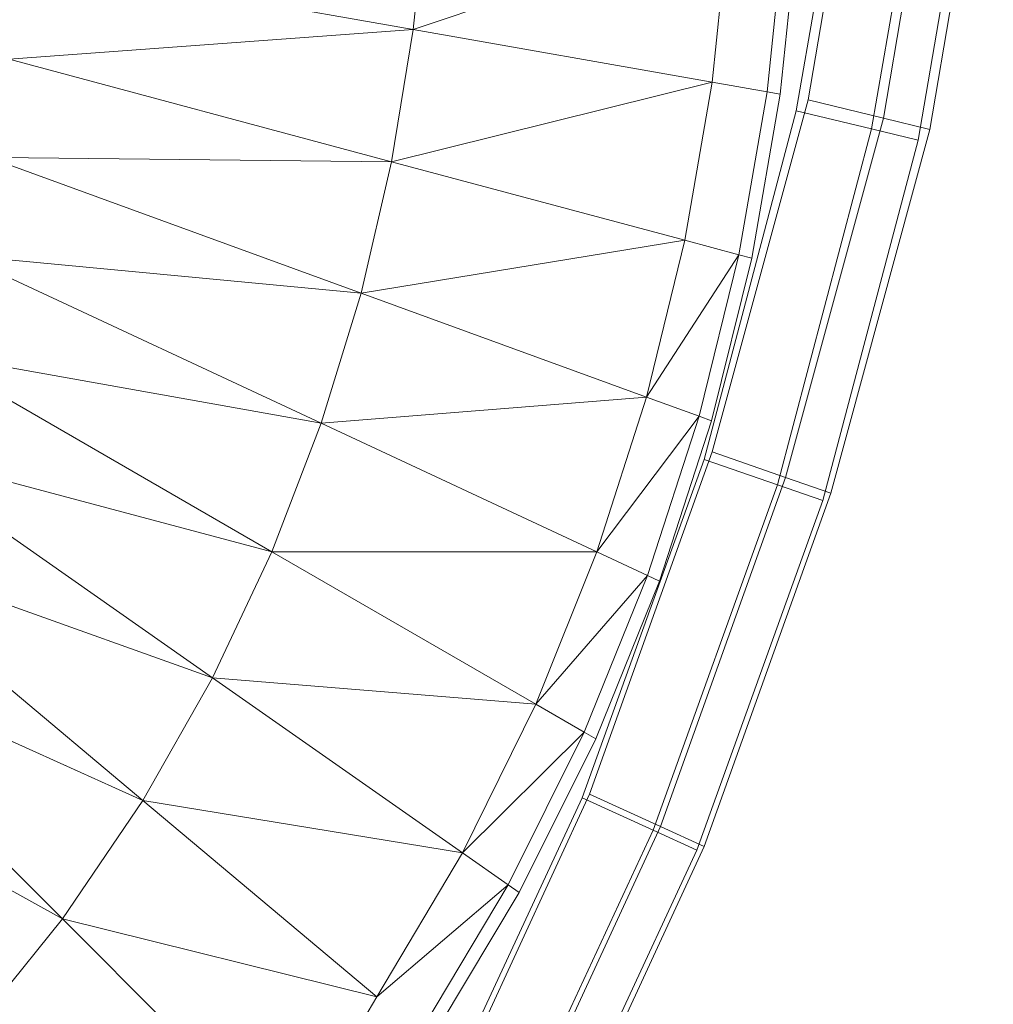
# Model space of a CAD drawing. Header units: metres. Extents: x 391.1 to 430.4, y 12.7 to 28.4.
# Tile 53 of 165: x 401.9821 to 402.0684, y 27.4786 to 27.5659. Entities that reach past the tile are written whole.
import ezdxf

# ---------------------------------------------------------------- set-up
doc = ezdxf.new("R2010")
doc.units = ezdxf.units.M
doc.layers.add('A-DETL-____-MBND', color=7, linetype='Continuous', lineweight=18)

# ---------------------------------------------------------------- blocks, each defined once
blk = doc.blocks.new('Family - Inodor PB-155331-02_TEL_P0')
at = {"layer": 'A-DETL-____-MBND', "color": 253, "true_color": 0xaaaaaa}
for p, q in [((0.371524, 0.186741), (0.376915, 0.218727)), ((0.371524, 0.186741), (0.376915, 0.218727)), ((0.378195, 0.185116), (0.383726, 0.21793)), ((0.378195, 0.185116), (0.383726, 0.21793)), ((0.382318, 0.184111), (0.387936, 0.217437)), ((0.382318, 0.184111), (0.387936, 0.217437)), ((0.370463, 0.185776), (0.375904, 0.217356)), ((0.370463, 0.185776), (0.375904, 0.217356)), ((0.375904, 0.217356), (0.370463, 0.185776)), ((0.370463, 0.185776), (0.375904, 0.217356)), ((0.382689, 0.216397), (0.377136, 0.184167)), ((0.382689, 0.216397), (0.377136, 0.184167)), ((0.386883, 0.215804), (0.38126, 0.183173)), ((0.386883, 0.215804), (0.38126, 0.183173)), ((0.337645, 0.204737), (0.336501, 0.192977)), ((0.364434, 0.202394), (0.336501, 0.192977)), ((0.364434, 0.202394), (0.362997, 0.188305)), ((0.369363, 0.201962), (0.36787, 0.187446)), ((0.370543, 0.201859), (0.369036, 0.18724)), ((0.301964, 0.199066), (0.336501, 0.192977)), ((0.336501, 0.192977), (0.300666, 0.190346)), ((0.336501, 0.192977), (0.334581, 0.181259)), ((0.336501, 0.192977), (0.362997, 0.188305)), ((0.300666, 0.190346), (0.334581, 0.181259)), ((0.362997, 0.188305), (0.334581, 0.181259)), ((0.362997, 0.188305), (0.36059, 0.17429)), ((0.362997, 0.188305), (0.36787, 0.187446)), ((0.36787, 0.187446), (0.365369, 0.173009)), ((0.369036, 0.18724), (0.366513, 0.172703)), ((0.36787, 0.187446), (0.369036, 0.18724)), ((0.363013, 0.15553), (0.371524, 0.186741)), ((0.363013, 0.15553), (0.371524, 0.186741)), ((0.378195, 0.185116), (0.371524, 0.186741)), ((0.371524, 0.186741), (0.378195, 0.185116)), ((0.362297, 0.154852), (0.370463, 0.185776)), ((0.362297, 0.154852), (0.370463, 0.185776)), ((0.370463, 0.185776), (0.362297, 0.154852)), ((0.362297, 0.154852), (0.370463, 0.185776)), ((0.369509, 0.153265), (0.378195, 0.185116)), ((0.369509, 0.153265), (0.378195, 0.185116)), ((0.377136, 0.184167), (0.370463, 0.185776)), ((0.370463, 0.185776), (0.377136, 0.184167)), ((0.382318, 0.184111), (0.378195, 0.185116)), ((0.378195, 0.185116), (0.382318, 0.184111)), ((0.377136, 0.184167), (0.368802, 0.152608)), ((0.377136, 0.184167), (0.368802, 0.152608)), ((0.373525, 0.151865), (0.382318, 0.184111)), ((0.373525, 0.151865), (0.382318, 0.184111)), ((0.38126, 0.183173), (0.377136, 0.184167)), ((0.377136, 0.184167), (0.38126, 0.183173)), ((0.38126, 0.183173), (0.372823, 0.151221)), ((0.38126, 0.183173), (0.372823, 0.151221)), ((0.298822, 0.181638), (0.331866, 0.169611)), ((0.334581, 0.181259), (0.298822, 0.181638)), ((0.334581, 0.181259), (0.331866, 0.169611)), ((0.334581, 0.181259), (0.36059, 0.17429)), ((0.36059, 0.17429), (0.331866, 0.169611)), ((0.36059, 0.17429), (0.357195, 0.160393)), ((0.36059, 0.17429), (0.365369, 0.173009)), ((0.296408, 0.172957), (0.328333, 0.15807)), ((0.331866, 0.169611), (0.296408, 0.172957)), ((0.365369, 0.173009), (0.357195, 0.160393)), ((0.365369, 0.173009), (0.361844, 0.1587)), ((0.365369, 0.173009), (0.366513, 0.172703)), ((0.366513, 0.172703), (0.362957, 0.158295)), ((0.331866, 0.169611), (0.328333, 0.15807)), ((0.331866, 0.169611), (0.357195, 0.160393)), ((0.29339, 0.164326), (0.323951, 0.146682)), ((0.328333, 0.15807), (0.29339, 0.164326)), ((0.357195, 0.160393), (0.328333, 0.15807)), ((0.357195, 0.160393), (0.352789, 0.146666)), ((0.357195, 0.160393), (0.361844, 0.1587)), ((0.328333, 0.15807), (0.323951, 0.146682)), ((0.328333, 0.15807), (0.352789, 0.146666)), ((0.361844, 0.1587), (0.352789, 0.146666)), ((0.361844, 0.1587), (0.357273, 0.144575)), ((0.362957, 0.158295), (0.358346, 0.144075)), ((0.361844, 0.1587), (0.362957, 0.158295)), ((0.289734, 0.15578), (0.318688, 0.135506)), ((0.323951, 0.146682), (0.289734, 0.15578)), ((0.352132, 0.125166), (0.363013, 0.15553)), ((0.352132, 0.125166), (0.363013, 0.15553)), ((0.369509, 0.153265), (0.363013, 0.15553)), ((0.363013, 0.15553), (0.369509, 0.153265)), ((0.351477, 0.124845), (0.362297, 0.154852)), ((0.351477, 0.124845), (0.362297, 0.154852)), ((0.362297, 0.154852), (0.351477, 0.124845)), ((0.351477, 0.124845), (0.362297, 0.154852)), ((0.368802, 0.152608), (0.362297, 0.154852)), ((0.362297, 0.154852), (0.368802, 0.152608)), ((0.358419, 0.122316), (0.369509, 0.153265)), ((0.358419, 0.122316), (0.369509, 0.153265)), ((0.373525, 0.151865), (0.369509, 0.153265)), ((0.369509, 0.153265), (0.373525, 0.151865)), ((0.368802, 0.152608), (0.35776, 0.121984)), ((0.368802, 0.152608), (0.35776, 0.121984)), ((0.372823, 0.151221), (0.368802, 0.152608)), ((0.368802, 0.152608), (0.372823, 0.151221)), ((0.372823, 0.151221), (0.361643, 0.120215)), ((0.372823, 0.151221), (0.361643, 0.120215)), ((0.362305, 0.120554), (0.373525, 0.151865)), ((0.362305, 0.120554), (0.373525, 0.151865)), ((0.2854, 0.147369), (0.312513, 0.124619)), ((0.318688, 0.135506), (0.2854, 0.147369)), ((0.323951, 0.146682), (0.318688, 0.135506)), ((0.323951, 0.146682), (0.347368, 0.133162)), ((0.352789, 0.146666), (0.323951, 0.146682)), ((0.352789, 0.146666), (0.347368, 0.133162)), ((0.352789, 0.146666), (0.357273, 0.144575)), ((0.347368, 0.133162), (0.357273, 0.144575)), ((0.357273, 0.144575), (0.351653, 0.130688)), ((0.358346, 0.144075), (0.352679, 0.130096)), ((0.357273, 0.144575), (0.358346, 0.144075)), ((0.280349, 0.139161), (0.305397, 0.114113)), ((0.312513, 0.124619), (0.280349, 0.139161)), ((0.318688, 0.135506), (0.312513, 0.124619)), ((0.318688, 0.135506), (0.340866, 0.119977)), ((0.347368, 0.133162), (0.318688, 0.135506)), ((0.347368, 0.133162), (0.340866, 0.119977)), ((0.347368, 0.133162), (0.351653, 0.130688)), ((0.305397, 0.114113), (0.274546, 0.131243)), ((0.340866, 0.119977), (0.351653, 0.130688)), ((0.351653, 0.130688), (0.344918, 0.11714)), ((0.352679, 0.130096), (0.345888, 0.11646)), ((0.351653, 0.130688), (0.352679, 0.130096)), ((0.338632, 0.09599), (0.352132, 0.125166)), ((0.338632, 0.09599), (0.352132, 0.125166)), ((0.358419, 0.122316), (0.352132, 0.125166)), ((0.352132, 0.125166), (0.358419, 0.122316)), ((0.312513, 0.124619), (0.305397, 0.114113)), ((0.312513, 0.124619), (0.333272, 0.107199)), ((0.340866, 0.119977), (0.312513, 0.124619)), ((0.338092, 0.096005), (0.351477, 0.124845)), ((0.338092, 0.096005), (0.351477, 0.124845)), ((0.351477, 0.124845), (0.338092, 0.096005)), ((0.338092, 0.096005), (0.351477, 0.124845)), ((0.35776, 0.121984), (0.351477, 0.124845)), ((0.351477, 0.124845), (0.35776, 0.121984)), ((0.344642, 0.092541), (0.358419, 0.122316)), ((0.344642, 0.092541), (0.358419, 0.122316)), ((0.362305, 0.120554), (0.358419, 0.122316)), ((0.358419, 0.122316), (0.362305, 0.120554)), ((0.35776, 0.121984), (0.3441, 0.092551)), ((0.35776, 0.121984), (0.3441, 0.092551)), ((0.361643, 0.120215), (0.35776, 0.121984)), ((0.35776, 0.121984), (0.361643, 0.120215)), ((0.348357, 0.090409), (0.362305, 0.120554)), ((0.348357, 0.090409), (0.362305, 0.120554)), ((0.340866, 0.119977), (0.333272, 0.107199)), ((0.340866, 0.119977), (0.344918, 0.11714)), ((0.361643, 0.120215), (0.347813, 0.090416)), ((0.361643, 0.120215), (0.347813, 0.090416)), ((0.333272, 0.107199), (0.344918, 0.11714)), ((0.344918, 0.11714), (0.337062, 0.104019)), ((0.344918, 0.11714), (0.345888, 0.11646)), ((0.345888, 0.11646), (0.33797, 0.103258)), ((0.305397, 0.114113), (0.29732, 0.104101)), ((0.305397, 0.114113), (0.325407, 0.094102)), ((0.333272, 0.107199), (0.305397, 0.114113)), ((0.333272, 0.107199), (0.325407, 0.094102))]:
    blk.add_line(p, q, dxfattribs=at)
blk = doc.blocks.new('LONDR55-XX_ZZ-ARQ-CAA-M3D-Londres55_ifc-1-02_TEL_P0')
at = {"layer": 'A-DETL-____-MBND', "color": 253, "lineweight": 18, "true_color": 0xaaaaaa}
blk.add_blockref('Family - Inodor PB-155331-02_TEL_P0', (401.680479, 27.372064), dxfattribs=at)

msp = doc.modelspace()

# ---------------------------------------------------------------- block references
at = {"lineweight": 5}
msp.add_blockref('LONDR55-XX_ZZ-ARQ-CAA-M3D-Londres55_ifc-1-02_TEL_P0', (0, 0), dxfattribs=at)

doc.saveas('drawing.dxf')
